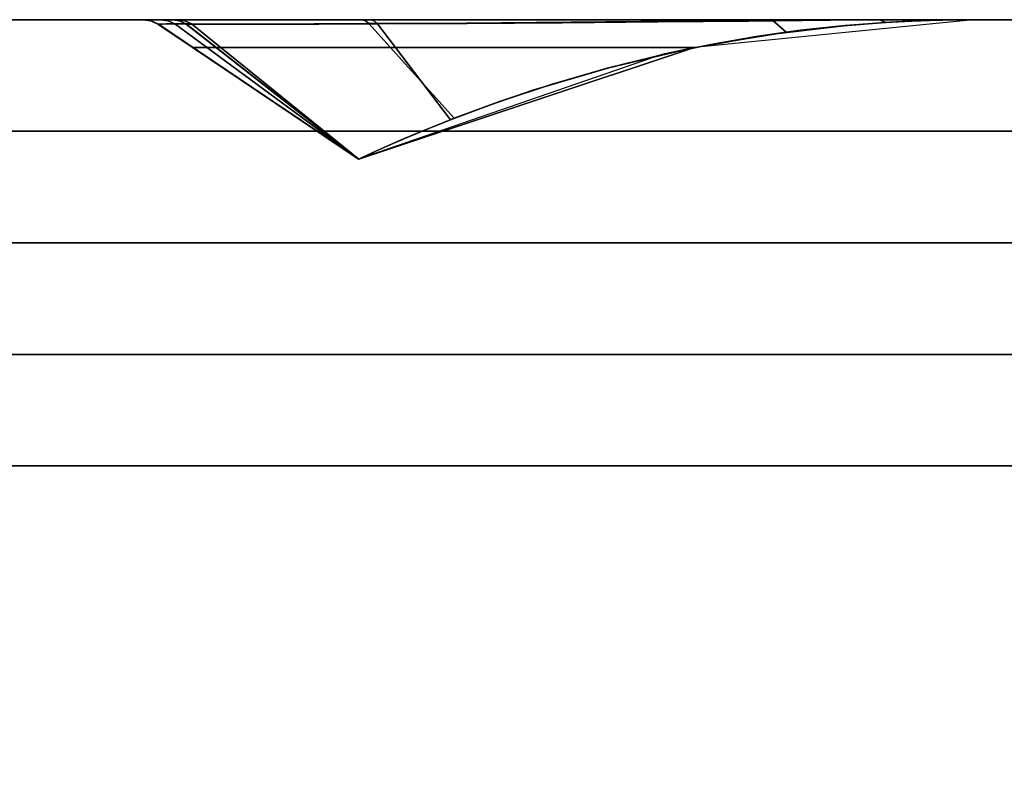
# Model space of a CAD drawing. Header units: centimetres. Extents: x -18 to 18, y -18 to 18.
# Tile 22 of 45: x -5.7 to -2.2, y 15.3 to 18. Entities that reach past the tile are written whole.
import ezdxf

# ---------------------------------------------------------------- set-up
doc = ezdxf.new("R2010")
doc.units = ezdxf.units.CM
doc.layers.get('0').update_dxf_attribs({"true_color": 0x5890e1})

msp = doc.modelspace()

# ---------------------------------------------------------------- linework, layer by layer
at = {"color": 183, "true_color": 0x8c58e1}
for points in [[(-17.6, 18, 0), (17.6, 18, 0), (17.6, 17.9923, 0), (17.6, 17.9695, 0), (17.6, 17.9325, 0), (17.6, 17.8828, 0), (17.6, 17.8222, 0), (17.6, 17.753, 0), (17.6, 17.678, 0), (17.6, 17.6, 0), (-17.6, 17.6, 0), (-17.6, 17.678, 0), (-17.6, 17.753, 0), (-17.6, 17.8222, 0), (-17.6, 17.8828, 0), (-17.6, 17.9325, 0), (-17.6, 17.9695, 0), (-17.6, 17.9923, 0)], [(17.6, 18, 0), (-17.6, 18, 0), (-17.6, 18, 0), (17.6, 18, 0)], [(17.6, 17.9923, 0), (17.6, 18, 0), (-17.6, 18, 0), (-17.6, 17.9923, 0), (-17.6, 17.9695, 0), (-17.6, 17.9325, 0), (-17.6, 17.8828, 0), (-17.6, 17.8222, 0), (-17.6, 17.753, 0), (-17.6, 17.678, 0), (-17.6, 17.6, 0), (17.6, 17.6, 0), (17.6, 17.678, 0), (17.6, 17.753, 0), (17.6, 17.8222, 0), (17.6, 17.8828, 0), (17.6, 17.9325, 0), (17.6, 17.9695, 0)], [(-5.2764, 18, 0), (-5.2764, 18, 0), (-2.3001, 18, 0), (-2.3001, 18, 0), (-2.3001, 18, 0), (-2.3001, 18, 0), (-2.322, 18, 0), (-2.3216, 18, 0), (-2.3378, 18, 0), (-2.4487, 18, 0), (-2.6274, 18, 0), (-3.006, 18, 0), (-3.3579, 18, 0), (-3.7402, 18, 0), (-4.1266, 18, 0), (-4.4904, 18, 0), (-4.7088, 18, 0), (-4.8987, 18, 0), (-5.0542, 18, 0), (-5.1705, 18, 0), (-5.2127, 18, 0), (-5.2755, 18, 0)], [(-5.2764, 18, 0), (-5.2764, 18, 0), (-2.3001, 18, 0), (-2.3001, 18, 0), (-2.3001, 18, 0), (-2.3001, 18, 0), (-2.322, 18, 0), (-2.3216, 18, 0), (-2.3378, 18, 0), (-2.4487, 18, 0), (-2.6274, 18, 0), (-3.006, 18, 0), (-3.3579, 18, 0), (-3.7402, 18, 0), (-4.1266, 18, 0), (-4.4904, 18, 0), (-4.7088, 18, 0), (-4.8987, 18, 0), (-5.0542, 18, 0), (-5.1705, 18, 0), (-5.2127, 18, 0), (-5.2755, 18, 0)], [(-5.2764, 18, 0), (-5.2764, 18, 0), (-2.3001, 18, 0), (-2.3001, 18, 0), (-2.3001, 18, 0), (-2.3001, 18, 0), (-2.322, 18, 0), (-2.3216, 18, 0), (-2.3378, 18, 0), (-2.4487, 18, 0), (-2.6274, 18, 0), (-3.006, 18, 0), (-3.3579, 18, 0), (-3.7402, 18, 0), (-4.1266, 18, 0), (-4.4904, 18, 0), (-4.7088, 18, 0), (-4.8987, 18, 0), (-5.0542, 18, 0), (-5.1705, 18, 0), (-5.2127, 18, 0), (-5.2755, 18, 0)], [(-5.2764, 18, 0), (-5.2764, 18, 0), (-2.3001, 18, 0), (-2.3001, 18, 0), (-2.3001, 18, 0), (-2.3001, 18, 0), (-2.322, 18, 0), (-2.3216, 18, 0), (-2.3378, 18, 0), (-2.4487, 18, 0), (-2.6274, 18, 0), (-3.006, 18, 0), (-3.3579, 18, 0), (-3.7402, 18, 0), (-4.1266, 18, 0), (-4.4904, 18, 0), (-4.7088, 18, 0), (-4.8987, 18, 0), (-5.0542, 18, 0), (-5.1705, 18, 0), (-5.2127, 18, 0), (-5.2755, 18, 0)], [(-5.2472, 17.9957, 0), (-5.2206, 17.983, 0), (-5.2206, 17.9829, 0), (-5.2477, 17.9958, 0), (-5.2762, 18, 0), (-5.2764, 18, 0), (-5.2764, 18, 0)], [(-5.2472, 17.9957, 0), (-5.2764, 18, 0), (-5.2755, 18, 0), (-5.2468, 17.9958, 0), (-5.2205, 17.9835, 0), (-5.2206, 17.983, 0)], [(-5.2472, 17.9957, 0), (-5.2206, 17.983, 0), (-5.2206, 17.9829, 0), (-5.2477, 17.9958, 0), (-5.2762, 18, 0), (-5.2764, 18, 0), (-5.2764, 18, 0)], [(-5.2764, 18, 0), (-5.2755, 18, 0), (-5.2468, 17.9958, 0), (-5.2205, 17.9835, 0), (-5.2206, 17.983, 0), (-5.2472, 17.9957, 0)], [(-5.2472, 17.9957, 0), (-5.2206, 17.983, 0), (-5.2206, 17.9829, 0), (-5.2477, 17.9958, 0), (-5.2762, 18, 0), (-5.2764, 18, 0), (-5.2764, 18, 0)], [(-5.2472, 17.9957, 0), (-5.2764, 18, 0), (-5.2755, 18, 0), (-5.2468, 17.9958, 0), (-5.2205, 17.9835, 0), (-5.2206, 17.983, 0)], [(-5.2472, 17.9957, 0), (-5.2206, 17.983, 0), (-5.2206, 17.9829, 0), (-5.2477, 17.9958, 0), (-5.2762, 18, 0), (-5.2764, 18, 0), (-5.2764, 18, 0)], [(-5.2764, 18, 0), (-5.2755, 18, 0), (-5.2468, 17.9958, 0), (-5.2205, 17.9835, 0), (-5.2206, 17.983, 0), (-5.2472, 17.9957, 0)], [(-2.424, 17.9985, 0), (-2.3001, 18, 0), (-5.2763, 18, 0), (-5.2477, 17.9958, 0), (-5.2206, 17.9829, 0), (-5.1972, 17.9672, 0), (-5.1672, 17.947, 0), (-5.1328, 17.9239, 0), (-5.0974, 17.9, 0), (-3.2994, 17.9, 0), (-3.2372, 17.9122, 0), (-3.1749, 17.9236, 0), (-3.0502, 17.944, 0), (-2.9252, 17.9612, 0), (-2.8001, 17.9753, 0), (-2.6749, 17.9862, 0), (-2.5495, 17.9939, 0)], [(-2.424, 17.9985, 0), (-2.3001, 18, 0), (-5.2763, 18, 0), (-5.2477, 17.9958, 0), (-5.2206, 17.9829, 0), (-5.1972, 17.9672, 0), (-5.1672, 17.947, 0), (-5.1328, 17.9239, 0), (-5.0974, 17.9, 0), (-3.2994, 17.9, 0), (-3.2372, 17.9122, 0), (-3.1749, 17.9236, 0), (-3.0502, 17.944, 0), (-2.9252, 17.9612, 0), (-2.8001, 17.9753, 0), (-2.6749, 17.9862, 0), (-2.5495, 17.9939, 0)], [(-2.424, 17.9985, 0), (-2.3001, 18, 0), (-5.2763, 18, 0), (-5.2477, 17.9958, 0), (-5.2206, 17.9829, 0), (-5.1972, 17.9672, 0), (-5.1672, 17.947, 0), (-5.1328, 17.9239, 0), (-5.0974, 17.9, 0), (-3.2994, 17.9, 0), (-3.2372, 17.9122, 0), (-3.1749, 17.9236, 0), (-3.0502, 17.944, 0), (-2.9252, 17.9612, 0), (-2.8001, 17.9753, 0), (-2.6749, 17.9862, 0), (-2.5495, 17.9939, 0)], [(-2.424, 17.9985, 0), (-2.3001, 18, 0), (-5.2763, 18, 0), (-5.2477, 17.9958, 0), (-5.2206, 17.9829, 0), (-5.1972, 17.9672, 0), (-5.1672, 17.947, 0), (-5.1328, 17.9239, 0), (-5.0974, 17.9, 0), (-3.2994, 17.9, 0), (-3.2372, 17.9122, 0), (-3.1749, 17.9236, 0), (-3.0502, 17.944, 0), (-2.9252, 17.9612, 0), (-2.8001, 17.9753, 0), (-2.6749, 17.9862, 0), (-2.5495, 17.9939, 0)], [(-5.2761, 18, 0), (-5.2761, 18, 0), (-2.2998, 18, 0), (-2.2998, 18, 0), (-2.2998, 18, 0), (-2.2998, 18, 0), (-2.3217, 18, 0), (-2.3214, 18, 0), (-2.331, 18, 0), (-2.4418, 18, 0), (-2.6271, 18, 0), (-3.0057, 18, 0), (-3.3576, 18, 0), (-3.7399, 18, 0), (-4.1263, 18, 0), (-4.4902, 18, 0), (-4.7085, 18, 0), (-4.8984, 18, 0), (-5.0539, 18, 0), (-5.1702, 18, 0), (-5.2124, 18, 0), (-5.2752, 18, 0)], [(-5.2469, 17.9957, 0), (-5.2203, 17.983, 0), (-5.2203, 17.9829, 0), (-5.2474, 17.9958, 0), (-5.2759, 18, 0), (-5.2761, 18, 0), (-5.2761, 18, 0)], [(-5.2761, 18, 0), (-5.2752, 18, 0), (-5.2465, 17.9958, 0), (-5.2202, 17.9835, 0), (-5.2203, 17.983, 0), (-5.2469, 17.9957, 0)], [(-2.4237, 17.9985, 0), (-2.2998, 18, 0), (-5.276, 18, 0), (-5.2474, 17.9958, 0), (-5.2203, 17.9829, 0), (-5.197, 17.9672, 0), (-5.1669, 17.947, 0), (-5.1325, 17.9239, 0), (-5.0971, 17.9, 0), (-3.2992, 17.9, 0), (-3.2369, 17.9122, 0), (-3.1747, 17.9236, 0), (-3.0499, 17.944, 0), (-2.9249, 17.9612, 0), (-2.7999, 17.9753, 0), (-2.6746, 17.9862, 0), (-2.5492, 17.9939, 0)], [(-2.3002, 18, 0), (-2.3002, 18, 0), (-2.3004, 18, 0), (-2.3167, 18, 0), (-2.3157, 18, 0), (-2.4033, 18, 0), (-2.5687, 18, 0), (-2.802, 18, 0), (-3.0911, 18, 0), (-3.4209, 18, 0), (-3.7724, 18, 0), (-4.1253, 18, 0), (-4.4591, 18, 0), (-4.87, 18, 0), (-5.0292, 18, 0), (-5.1514, 18, 0), (-5.1514, 18, 0), (-5.2447, 18, 0), (-5.2759, 18, 0), (-5.2758, 18, 0), (-2.2993, 18, 0), (-2.2993, 18, 0)], [(-5.2467, 17.9956, 0), (-5.2201, 17.9829, 0), (-5.22, 17.983, 0), (-5.2467, 17.9956, 0), (-5.2758, 18, 0), (-5.2759, 18, 0)], [(-5.1258, 17.9961, 0), (-5.1022, 17.9846, 0), (-5.193, 17.985, 0), (-5.2201, 17.9829, 0), (-5.2467, 17.9956, 0), (-5.2759, 18, 0), (-5.2447, 18, 0), (-5.1514, 18, 0)], [(-2.4249, 17.9985, 0), (-2.2993, 18, 0), (-5.2758, 18, 0), (-5.2467, 17.9956, 0), (-5.22, 17.983, 0), (-5.1924, 17.9644, 0), (-5.1618, 17.9438, 0), (-5.1296, 17.9221, 0), (-5.0968, 17.9, 0), (-3.2985, 17.9, 0), (-3.2364, 17.9122, 0), (-3.1742, 17.9236, 0), (-3.0496, 17.9439, 0), (-2.9249, 17.9611, 0), (-2.8002, 17.9752, 0), (-2.6753, 17.9861, 0), (-2.5502, 17.9938, 0)], [(-5.2468, 17.9958, 0), (-5.2755, 18, 0), (-5.2127, 18, 0), (-5.1862, 17.9961, 0), (-5.1617, 17.9847, 0), (-5.2205, 17.9835, 0)], [(-5.2468, 17.9958, 0), (-5.2755, 18, 0), (-5.2127, 18, 0), (-5.1862, 17.9961, 0), (-5.1617, 17.9847, 0), (-5.2205, 17.9835, 0)], [(-5.2468, 17.9958, 0), (-5.2755, 18, 0), (-5.2127, 18, 0), (-5.1862, 17.9961, 0), (-5.1617, 17.9847, 0), (-5.2205, 17.9835, 0)], [(-5.2468, 17.9958, 0), (-5.2755, 18, 0), (-5.2127, 18, 0), (-5.1862, 17.9961, 0), (-5.1617, 17.9847, 0), (-5.2205, 17.9835, 0)], [(-5.1859, 17.9961, 0), (-5.1615, 17.9847, 0), (-5.2202, 17.9835, 0), (-5.2465, 17.9958, 0), (-5.2752, 18, 0), (-5.2124, 18, 0)], [(-5.2206, 17.983, 0), (-5.2205, 17.9835, 0), (-4.5033, 17.4999, 0), (-4.5033, 17.4999, 0)], [(-5.2206, 17.983, 0), (-5.2205, 17.9835, 0), (-4.5033, 17.4999, 0), (-4.5033, 17.4999, 0)], [(-5.2206, 17.983, 0), (-5.2205, 17.9835, 0), (-4.5033, 17.4999, 0), (-4.5033, 17.4999, 0)], [(-5.2206, 17.983, 0), (-5.2205, 17.9835, 0), (-4.5033, 17.4999, 0), (-4.5033, 17.4999, 0)], [(-4.5033, 17.4999, 0), (-4.5033, 17.4999, 0), (-5.0974, 17.9, 0), (-5.1672, 17.947, 0), (-5.1972, 17.9672, 0), (-5.2206, 17.9829, 0), (-5.2206, 17.983, 0)], [(-4.5033, 17.4999, 0), (-4.5033, 17.4999, 0), (-5.0974, 17.9, 0), (-5.1672, 17.947, 0), (-5.1972, 17.9672, 0), (-5.2206, 17.9829, 0), (-5.2206, 17.983, 0)], [(-4.5033, 17.4999, 0), (-4.5033, 17.4999, 0), (-5.0974, 17.9, 0), (-5.1672, 17.947, 0), (-5.1972, 17.9672, 0), (-5.2206, 17.9829, 0), (-5.2206, 17.983, 0)], [(-4.5033, 17.4999, 0), (-4.5033, 17.4999, 0), (-5.0974, 17.9, 0), (-5.1672, 17.947, 0), (-5.1972, 17.9672, 0), (-5.2206, 17.9829, 0), (-5.2206, 17.983, 0)], [(-5.2205, 17.9835, 0), (-5.1617, 17.9847, 0), (-4.5033, 17.4999, 0), (-4.5033, 17.4999, 0)], [(-5.2205, 17.9835, 0), (-5.1617, 17.9847, 0), (-4.5033, 17.4999, 0), (-4.5033, 17.4999, 0)], [(-5.2205, 17.9835, 0), (-5.1617, 17.9847, 0), (-4.5033, 17.4999, 0), (-4.5033, 17.4999, 0)], [(-5.2205, 17.9835, 0), (-5.1617, 17.9847, 0), (-4.5033, 17.4999, 0), (-4.5033, 17.4999, 0)], [(-5.2203, 17.983, 0), (-5.2202, 17.9835, 0), (-4.503, 17.4999, 0), (-4.503, 17.4999, 0)], [(-4.503, 17.4999, 0), (-4.503, 17.4999, 0), (-5.0971, 17.9, 0), (-5.1669, 17.947, 0), (-5.197, 17.9672, 0), (-5.2203, 17.9829, 0), (-5.2203, 17.983, 0)], [(-5.2202, 17.9835, 0), (-5.1615, 17.9847, 0), (-4.503, 17.4999, 0), (-4.503, 17.4999, 0)], [(-5.1022, 17.9846, 0), (-4.5025, 17.4998, 0), (-4.5025, 17.4998, 0), (-4.5025, 17.4998, 0), (-5.2201, 17.9829, 0), (-5.193, 17.985, 0)], [(-4.5025, 17.4998, 0), (-4.5025, 17.4999, 0), (-5.0968, 17.9, 0), (-5.1618, 17.9438, 0), (-5.1924, 17.9644, 0), (-5.22, 17.983, 0), (-5.2201, 17.9829, 0)], [(-5.2127, 18, 0), (-5.1705, 18, 0), (-5.1444, 17.996, 0), (-5.1205, 17.9844, 0), (-5.1617, 17.9847, 0), (-5.1862, 17.9961, 0)], [(-5.2127, 18, 0), (-5.1705, 18, 0), (-5.1444, 17.996, 0), (-5.1205, 17.9844, 0), (-5.1617, 17.9847, 0), (-5.1862, 17.9961, 0)], [(-5.2127, 18, 0), (-5.1705, 18, 0), (-5.1444, 17.996, 0), (-5.1205, 17.9844, 0), (-5.1617, 17.9847, 0), (-5.1862, 17.9961, 0)], [(-5.2127, 18, 0), (-5.1705, 18, 0), (-5.1444, 17.996, 0), (-5.1205, 17.9844, 0), (-5.1617, 17.9847, 0), (-5.1862, 17.9961, 0)], [(-5.2124, 18, 0), (-5.1702, 18, 0), (-5.1441, 17.996, 0), (-5.1202, 17.9844, 0), (-5.1615, 17.9847, 0), (-5.1859, 17.9961, 0)], [(-4.4778, 17.9964, 0), (-4.4661, 17.9858, 0), (-4.8582, 17.9841, 0), (-5.0079, 17.984, 0), (-5.1205, 17.9844, 0), (-5.1444, 17.996, 0), (-5.1705, 18, 0), (-5.0542, 18, 0), (-4.8987, 18, 0), (-4.7088, 18, 0), (-4.4904, 18, 0)], [(-5.0079, 17.984, 0), (-5.1205, 17.9844, 0), (-5.1444, 17.996, 0), (-5.1705, 18, 0), (-5.0542, 18, 0), (-4.8987, 18, 0), (-4.7088, 18, 0), (-4.4904, 18, 0), (-4.4778, 17.9964, 0), (-4.4661, 17.9858, 0), (-4.8582, 17.9841, 0)], [(-4.7088, 18, 0), (-4.4904, 18, 0), (-4.4778, 17.9964, 0), (-4.4661, 17.9858, 0), (-4.8582, 17.9841, 0), (-5.0079, 17.984, 0), (-5.1205, 17.9844, 0), (-5.1444, 17.996, 0), (-5.1705, 18, 0), (-5.0542, 18, 0), (-4.8987, 18, 0)], [(-5.0079, 17.984, 0), (-5.1205, 17.9844, 0), (-5.1444, 17.996, 0), (-5.1705, 18, 0), (-5.0542, 18, 0), (-4.8987, 18, 0), (-4.7088, 18, 0), (-4.4904, 18, 0), (-4.4778, 17.9964, 0), (-4.4661, 17.9858, 0), (-4.8582, 17.9841, 0)], [(-4.7085, 18, 0), (-4.4902, 18, 0), (-4.4775, 17.9964, 0), (-4.4658, 17.9858, 0), (-4.8579, 17.9841, 0), (-5.0076, 17.984, 0), (-5.1202, 17.9844, 0), (-5.1441, 17.996, 0), (-5.1702, 18, 0), (-5.0539, 18, 0), (-4.8984, 18, 0)], [(-4.5025, 17.5003, 0), (-4.5033, 17.4999, 0), (-4.5033, 17.4999, 0), (-5.1617, 17.9847, 0), (-5.1205, 17.9844, 0)], [(-4.5025, 17.5003, 0), (-4.5033, 17.4999, 0), (-4.5033, 17.4999, 0), (-5.1617, 17.9847, 0), (-5.1205, 17.9844, 0)], [(-4.5025, 17.5003, 0), (-4.5033, 17.4999, 0), (-4.5033, 17.4999, 0), (-5.1617, 17.9847, 0), (-5.1205, 17.9844, 0)], [(-4.5025, 17.5003, 0), (-4.5033, 17.4999, 0), (-4.5033, 17.4999, 0), (-5.1617, 17.9847, 0), (-5.1205, 17.9844, 0)], [(-4.5022, 17.5003, 0), (-4.503, 17.4999, 0), (-4.503, 17.4999, 0), (-5.1615, 17.9847, 0), (-5.1202, 17.9844, 0)], [(-4.4466, 17.9961, 0), (-4.4351, 17.9847, 0), (-4.8299, 17.9836, 0), (-5.1022, 17.9846, 0), (-5.1258, 17.9961, 0), (-5.1514, 18, 0), (-5.0292, 18, 0), (-4.87, 18, 0), (-4.4591, 18, 0)], [(-4.1601, 17.6464, 0), (-4.2004, 17.6306, 0), (-4.2732, 17.6012, 0), (-4.3423, 17.5723, 0), (-4.4039, 17.5455, 0), (-4.4545, 17.5227, 0), (-4.4897, 17.5064, 0), (-4.5025, 17.5003, 0), (-5.1205, 17.9844, 0), (-5.0079, 17.984, 0), (-4.8582, 17.9841, 0), (-4.6758, 17.9847, 0), (-4.4661, 17.9858, 0)], [(-4.1601, 17.6464, 0), (-4.2004, 17.6306, 0), (-4.2732, 17.6012, 0), (-4.3423, 17.5723, 0), (-4.4039, 17.5455, 0), (-4.4545, 17.5227, 0), (-4.4897, 17.5064, 0), (-4.5025, 17.5003, 0), (-5.1205, 17.9844, 0), (-5.0079, 17.984, 0), (-4.8582, 17.9841, 0), (-4.6758, 17.9847, 0), (-4.4661, 17.9858, 0)], [(-4.1601, 17.6464, 0), (-4.2004, 17.6306, 0), (-4.2732, 17.6012, 0), (-4.3423, 17.5723, 0), (-4.4039, 17.5455, 0), (-4.4545, 17.5227, 0), (-4.4897, 17.5064, 0), (-4.5025, 17.5003, 0), (-5.1205, 17.9844, 0), (-5.0079, 17.984, 0), (-4.8582, 17.9841, 0), (-4.6758, 17.9847, 0), (-4.4661, 17.9858, 0)], [(-4.1601, 17.6464, 0), (-4.2004, 17.6306, 0), (-4.2732, 17.6012, 0), (-4.3423, 17.5723, 0), (-4.4039, 17.5455, 0), (-4.4545, 17.5227, 0), (-4.4897, 17.5064, 0), (-4.5025, 17.5003, 0), (-5.1205, 17.9844, 0), (-5.0079, 17.984, 0), (-4.8582, 17.9841, 0), (-4.6758, 17.9847, 0), (-4.4661, 17.9858, 0)], [(-4.1598, 17.6464, 0), (-4.2001, 17.6306, 0), (-4.2729, 17.6012, 0), (-4.342, 17.5723, 0), (-4.4037, 17.5455, 0), (-4.4543, 17.5227, 0), (-4.4894, 17.5064, 0), (-4.5022, 17.5003, 0), (-5.1202, 17.9844, 0), (-5.0076, 17.984, 0), (-4.8579, 17.9841, 0), (-4.6755, 17.9847, 0), (-4.4658, 17.9858, 0)], [(-4.2506, 17.61, 0), (-4.3087, 17.586, 0), (-4.3208, 17.581, 0), (-4.3855, 17.5532, 0), (-4.441, 17.5284, 0), (-4.4834, 17.5089, 0), (-4.5025, 17.4998, 0), (-5.1022, 17.9846, 0), (-4.9835, 17.9838, 0), (-4.8299, 17.9836, 0), (-4.6453, 17.9839, 0), (-4.4351, 17.9847, 0), (-4.1732, 17.6409, 0)], [(-2.3004, 18, 0), (-2.3001, 18, 0), (-2.3001, 18, 0), (-2.3001, 18, 0), (-3.2994, 17.9, 0), (-3.4157, 17.875, 0), (-4.5033, 17.4999, 0), (-4.5033, 17.4999, 0), (-4.5033, 17.4999, 0), (-4.5033, 17.4999, 0), (-4.5033, 17.4999, 0), (-4.5024, 17.5003, 0), (-4.4897, 17.5064, 0), (-4.4545, 17.5227, 0), (-4.4039, 17.5455, 0), (-4.3423, 17.5723, 0), (-4.2732, 17.6012, 0), (-4.2004, 17.6306, 0), (-4.1601, 17.6464, 0), (-3.9973, 17.7067, 0), (-3.8128, 17.768, 0), (-3.612, 17.8263, 0), (-3.4017, 17.8781, 0), (-3.2401, 17.9116, 0), (-2.9704, 17.9553, 0), (-2.9182, 17.962, 0), (-2.7591, 17.9791, 0), (-2.6129, 17.9904, 0), (-2.5341, 17.9947, 0), (-2.4649, 17.9974, 0), (-2.4029, 17.999, 0), (-2.3516, 17.9997, 0), (-2.3157, 18, 0), (-2.3033, 18, 0)], [(-2.3004, 18, 0), (-2.3001, 18, 0), (-2.3001, 18, 0), (-2.3001, 18, 0), (-3.2994, 17.9, 0), (-3.4157, 17.875, 0), (-4.5033, 17.4999, 0), (-4.5033, 17.4999, 0), (-4.5033, 17.4999, 0), (-4.5033, 17.4999, 0), (-4.5033, 17.4999, 0), (-4.5024, 17.5003, 0), (-4.4897, 17.5064, 0), (-4.4545, 17.5227, 0), (-4.4039, 17.5455, 0), (-4.3423, 17.5723, 0), (-4.2732, 17.6012, 0), (-4.2004, 17.6306, 0), (-4.1601, 17.6464, 0), (-3.9973, 17.7067, 0), (-3.8128, 17.768, 0), (-3.612, 17.8263, 0), (-3.4017, 17.8781, 0), (-3.2401, 17.9116, 0), (-3.0779, 17.9397, 0), (-2.9704, 17.9553, 0), (-2.9183, 17.962, 0), (-2.7591, 17.9791, 0), (-2.6129, 17.9904, 0), (-2.5341, 17.9947, 0), (-2.4649, 17.9974, 0), (-2.4029, 17.999, 0), (-2.3516, 17.9997, 0), (-2.3157, 18, 0), (-2.3033, 18, 0)], [(-2.3004, 18, 0), (-2.3001, 18, 0), (-2.3001, 18, 0), (-2.3001, 18, 0), (-3.2994, 17.9, 0), (-3.4157, 17.875, 0), (-4.5033, 17.4999, 0), (-4.5033, 17.4999, 0), (-4.5033, 17.4999, 0), (-4.5033, 17.4999, 0), (-4.5033, 17.4999, 0), (-4.5024, 17.5003, 0), (-4.4897, 17.5064, 0), (-4.4545, 17.5227, 0), (-4.4039, 17.5455, 0), (-4.3423, 17.5723, 0), (-4.2732, 17.6012, 0), (-4.2004, 17.6306, 0), (-4.1601, 17.6464, 0), (-3.9973, 17.7067, 0), (-3.8128, 17.768, 0), (-3.612, 17.8263, 0), (-3.4017, 17.8781, 0), (-3.2401, 17.9116, 0), (-3.0779, 17.9397, 0), (-2.9704, 17.9553, 0), (-2.9183, 17.962, 0), (-2.7591, 17.9791, 0), (-2.6129, 17.9904, 0), (-2.5341, 17.9947, 0), (-2.4649, 17.9974, 0), (-2.4029, 17.999, 0), (-2.3516, 17.9997, 0), (-2.3157, 18, 0), (-2.3033, 18, 0)], [(-2.3004, 18, 0), (-2.3001, 18, 0), (-2.3001, 18, 0), (-2.3001, 18, 0), (-3.2994, 17.9, 0), (-3.4157, 17.875, 0), (-4.5033, 17.4999, 0), (-4.5033, 17.4999, 0), (-4.5033, 17.4999, 0), (-4.5033, 17.4999, 0), (-4.5033, 17.4999, 0), (-4.5024, 17.5003, 0), (-4.4897, 17.5064, 0), (-4.4545, 17.5227, 0), (-4.4039, 17.5455, 0), (-4.3423, 17.5723, 0), (-4.2732, 17.6012, 0), (-4.2004, 17.6306, 0), (-4.1601, 17.6464, 0), (-3.9973, 17.7067, 0), (-3.8128, 17.768, 0), (-3.612, 17.8263, 0), (-3.4017, 17.8781, 0), (-3.2401, 17.9116, 0), (-3.0779, 17.9397, 0), (-2.9704, 17.9553, 0), (-2.9183, 17.962, 0), (-2.7591, 17.9791, 0), (-2.6129, 17.9904, 0), (-2.5341, 17.9947, 0), (-2.4649, 17.9974, 0), (-2.4029, 17.999, 0), (-2.3516, 17.9997, 0), (-2.3157, 18, 0), (-2.3033, 18, 0)], [(-2.3002, 18, 0), (-2.2998, 18, 0), (-2.2998, 18, 0), (-2.2998, 18, 0), (-3.2992, 17.9, 0), (-3.4154, 17.875, 0), (-4.503, 17.4999, 0), (-4.503, 17.4999, 0), (-4.503, 17.4999, 0), (-4.503, 17.4999, 0), (-4.503, 17.4999, 0), (-4.5021, 17.5003, 0), (-4.4894, 17.5064, 0), (-4.4543, 17.5227, 0), (-4.4037, 17.5455, 0), (-4.342, 17.5723, 0), (-4.2729, 17.6012, 0), (-4.2001, 17.6306, 0), (-4.1598, 17.6464, 0), (-3.997, 17.7067, 0), (-3.8125, 17.768, 0), (-3.6117, 17.8263, 0), (-3.4014, 17.8781, 0), (-3.2398, 17.9116, 0), (-2.9701, 17.9553, 0), (-2.918, 17.962, 0), (-2.7589, 17.9791, 0), (-2.6126, 17.9904, 0), (-2.5338, 17.9947, 0), (-2.4646, 17.9974, 0), (-2.4026, 17.999, 0), (-2.3513, 17.9997, 0), (-2.3155, 18, 0), (-2.303, 18, 0)], [(-2.3145, 18, 0), (-2.3002, 18, 0), (-2.2993, 17.9999, 0), (-2.2993, 18, 0), (-3.2985, 17.9, 0), (-4.5025, 17.4999, 0), (-4.5025, 17.4998, 0), (-4.5025, 17.4998, 0), (-4.4834, 17.5089, 0), (-4.441, 17.5284, 0), (-4.3855, 17.5532, 0), (-4.3208, 17.581, 0), (-4.2506, 17.61, 0), (-4.1732, 17.6409, 0), (-4.0333, 17.6936, 0), (-3.878, 17.7469, 0), (-3.6059, 17.8277, 0), (-3.3153, 17.8965, 0), (-3.027, 17.9472, 0), (-2.7649, 17.9785, 0), (-2.6164, 17.99, 0), (-2.4734, 17.997, 0), (-2.4084, 17.9988, 0), (-2.3538, 17.9996, 0)], [(-4.4778, 17.9964, 0), (-4.4904, 18, 0), (-4.1266, 18, 0), (-3.7402, 18, 0), (-3.3579, 18, 0), (-3.006, 18, 0), (-3.0183, 17.9973, 0), (-3.3675, 17.9945, 0), (-3.7415, 17.9912, 0), (-4.1158, 17.9881, 0), (-4.4661, 17.9858, 0)], [(-4.4778, 17.9964, 0), (-4.4904, 18, 0), (-4.1266, 18, 0), (-3.7402, 18, 0), (-3.3579, 18, 0), (-3.006, 18, 0), (-3.0183, 17.9973, 0), (-3.3675, 17.9945, 0), (-3.7415, 17.9912, 0), (-4.1158, 17.9881, 0), (-4.4661, 17.9858, 0)], [(-4.4778, 17.9964, 0), (-4.4904, 18, 0), (-4.1266, 18, 0), (-3.7402, 18, 0), (-3.3579, 18, 0), (-3.006, 18, 0), (-3.0183, 17.9973, 0), (-3.3675, 17.9945, 0), (-3.7415, 17.9912, 0), (-4.1158, 17.9881, 0), (-4.4661, 17.9858, 0)], [(-4.4778, 17.9964, 0), (-4.4904, 18, 0), (-4.1266, 18, 0), (-3.7402, 18, 0), (-3.3579, 18, 0), (-3.006, 18, 0), (-3.0183, 17.9973, 0), (-3.3675, 17.9945, 0), (-3.7415, 17.9912, 0), (-4.1158, 17.9881, 0), (-4.4661, 17.9858, 0)], [(-4.4775, 17.9964, 0), (-4.4902, 18, 0), (-4.1263, 18, 0), (-3.7399, 18, 0), (-3.3576, 18, 0), (-3.0057, 18, 0), (-3.018, 17.9973, 0), (-3.3672, 17.9945, 0), (-3.7412, 17.9912, 0), (-4.1155, 17.9881, 0), (-4.4658, 17.9858, 0)], [(-3.2401, 17.9116, 0), (-3.2401, 17.9115, 0), (-3.4017, 17.8782, 0), (-3.4017, 17.8781, 0), (-3.612, 17.8263, 0), (-3.8128, 17.768, 0), (-3.9973, 17.7067, 0), (-4.1601, 17.6464, 0), (-4.4661, 17.9858, 0), (-4.1158, 17.9881, 0), (-3.7415, 17.9912, 0), (-3.3675, 17.9945, 0), (-3.0183, 17.9973, 0), (-2.9704, 17.9553, 0)], [(-3.2401, 17.9116, 0), (-3.2401, 17.9115, 0), (-3.4017, 17.8782, 0), (-3.4017, 17.8781, 0), (-3.612, 17.8263, 0), (-3.8128, 17.768, 0), (-3.9973, 17.7067, 0), (-4.1601, 17.6464, 0), (-4.4661, 17.9858, 0), (-4.1158, 17.9881, 0), (-3.7415, 17.9912, 0), (-3.3675, 17.9945, 0), (-3.0183, 17.9973, 0), (-2.9704, 17.9553, 0), (-3.0779, 17.9397, 0)], [(-3.2401, 17.9116, 0), (-3.2401, 17.9115, 0), (-3.4017, 17.8782, 0), (-3.4017, 17.8781, 0), (-3.612, 17.8263, 0), (-3.8128, 17.768, 0), (-3.9973, 17.7067, 0), (-4.1601, 17.6464, 0), (-4.4661, 17.9858, 0), (-4.1158, 17.9881, 0), (-3.7415, 17.9912, 0), (-3.3675, 17.9945, 0), (-3.0183, 17.9973, 0), (-2.9704, 17.9553, 0), (-3.0779, 17.9397, 0)], [(-3.2401, 17.9116, 0), (-3.2401, 17.9115, 0), (-3.4017, 17.8782, 0), (-3.4017, 17.8781, 0), (-3.612, 17.8263, 0), (-3.8128, 17.768, 0), (-3.9973, 17.7067, 0), (-4.1601, 17.6464, 0), (-4.4661, 17.9858, 0), (-4.1158, 17.9881, 0), (-3.7415, 17.9912, 0), (-3.3675, 17.9945, 0), (-3.0183, 17.9973, 0), (-2.9704, 17.9553, 0), (-3.0779, 17.9397, 0)], [(-3.2398, 17.9116, 0), (-3.2398, 17.9115, 0), (-3.4014, 17.8782, 0), (-3.4014, 17.8781, 0), (-3.6117, 17.8263, 0), (-3.8125, 17.768, 0), (-3.997, 17.7067, 0), (-4.1598, 17.6464, 0), (-4.4658, 17.9858, 0), (-4.1155, 17.9881, 0), (-3.7412, 17.9912, 0), (-3.3672, 17.9945, 0), (-3.018, 17.9973, 0), (-2.9701, 17.9553, 0)], [(-4.4466, 17.9961, 0), (-4.4591, 18, 0), (-4.1253, 18, 0), (-3.7724, 18, 0), (-3.4209, 18, 0), (-3.0911, 18, 0), (-2.802, 18, 0), (-2.5687, 18, 0), (-2.4033, 18, 0), (-2.3157, 18, 0), (-2.3167, 18, 0), (-2.408, 17.9999, 0), (-2.5784, 17.9993, 0), (-2.8159, 17.9978, 0), (-3.1053, 17.9953, 0), (-3.4304, 17.9923, 0), (-3.7729, 17.9892, 0), (-4.1139, 17.9866, 0), (-4.4351, 17.9847, 0)], [(-2.3004, 18, 0), (-2.3002, 18, 0), (-2.3145, 18, 0), (-2.3538, 17.9996, 0), (-2.4084, 17.9988, 0), (-2.4734, 17.997, 0), (-2.4848, 17.9966, 0), (-2.6164, 17.99, 0), (-2.7649, 17.9784, 0), (-3.027, 17.9472, 0), (-3.3153, 17.8965, 0), (-3.6059, 17.8277, 0), (-3.878, 17.7469, 0), (-4.0333, 17.6935, 0), (-4.1732, 17.6409, 0), (-4.4351, 17.9847, 0), (-4.1139, 17.9866, 0), (-3.7729, 17.9892, 0), (-3.4304, 17.9923, 0), (-3.1053, 17.9953, 0), (-2.8159, 17.9978, 0), (-2.5784, 17.9993, 0), (-2.408, 17.9999, 0), (-2.3167, 18, 0)], [(-3.006, 18, 0), (-2.6274, 18, 0), (-2.6358, 17.9994, 0), (-3.0183, 17.9973, 0)], [(-3.006, 18, 0), (-2.6274, 18, 0), (-2.6358, 17.9994, 0), (-3.0183, 17.9973, 0)], [(-3.006, 18, 0), (-2.6274, 18, 0), (-2.6358, 17.9994, 0), (-3.0183, 17.9973, 0)], [(-3.006, 18, 0), (-2.6274, 18, 0), (-2.6358, 17.9994, 0), (-3.0183, 17.9973, 0)], [(-2.6358, 17.9994, 0), (-2.6129, 17.9904, 0), (-2.7591, 17.9791, 0), (-2.9183, 17.962, 0), (-2.9182, 17.962, 0), (-2.9704, 17.9553, 0), (-3.0183, 17.9973, 0), (-2.8132, 17.9986, 0)], [(-2.6358, 17.9994, 0), (-2.6129, 17.9904, 0), (-2.7591, 17.9791, 0), (-2.9183, 17.962, 0), (-2.9703, 17.9553, 0), (-3.0183, 17.9973, 0), (-2.8132, 17.9986, 0)], [(-2.6358, 17.9994, 0), (-2.6129, 17.9904, 0), (-2.7591, 17.9791, 0), (-2.9183, 17.962, 0), (-2.9703, 17.9553, 0), (-3.0183, 17.9973, 0), (-2.8132, 17.9986, 0)], [(-2.6358, 17.9994, 0), (-2.6129, 17.9904, 0), (-2.7591, 17.9791, 0), (-2.9183, 17.962, 0), (-2.9703, 17.9553, 0), (-3.0183, 17.9973, 0), (-2.8132, 17.9986, 0)], [(-3.0057, 18, 0), (-2.6271, 18, 0), (-2.6355, 17.9994, 0), (-3.018, 17.9973, 0)], [(-2.6355, 17.9994, 0), (-2.6126, 17.9904, 0), (-2.7589, 17.9791, 0), (-2.918, 17.962, 0), (-2.9179, 17.962, 0), (-2.9701, 17.9553, 0), (-3.018, 17.9973, 0), (-2.8129, 17.9986, 0)], [(-2.322, 18, 0), (-2.322, 18, 0), (-2.322, 18, 0), (-2.3221, 18, 0), (-2.367, 18, 0), (-2.4352, 17.9999, 0), (-2.6358, 17.9994, 0), (-2.6274, 18, 0), (-2.4487, 18, 0), (-2.3378, 18, 0)], [(-2.322, 18, 0), (-2.322, 18, 0), (-2.322, 18, 0), (-2.3221, 18, 0), (-2.367, 18, 0), (-2.4352, 17.9999, 0), (-2.6358, 17.9994, 0), (-2.6274, 18, 0), (-2.4487, 18, 0), (-2.3378, 18, 0)], [(-2.322, 18, 0), (-2.322, 18, 0), (-2.322, 18, 0), (-2.3221, 18, 0), (-2.367, 18, 0), (-2.4352, 17.9999, 0), (-2.6358, 17.9994, 0), (-2.6274, 18, 0), (-2.4487, 18, 0), (-2.3378, 18, 0)], [(-2.322, 18, 0), (-2.322, 18, 0), (-2.322, 18, 0), (-2.3221, 18, 0), (-2.367, 18, 0), (-2.4352, 17.9999, 0), (-2.6358, 17.9994, 0), (-2.6274, 18, 0), (-2.4487, 18, 0), (-2.3378, 18, 0)], [(-2.5341, 17.9947, 0), (-2.6129, 17.9904, 0), (-2.6358, 17.9994, 0), (-2.5251, 17.9998, 0), (-2.4349, 17.9999, 0), (-2.3668, 18, 0), (-2.322, 18, 0), (-2.3001, 18, 0), (-2.3001, 18, 0), (-2.3004, 18, 0), (-2.3033, 18, 0), (-2.3157, 18, 0), (-2.3516, 17.9997, 0), (-2.4029, 17.999, 0), (-2.4649, 17.9974, 0)], [(-2.5341, 17.9947, 0), (-2.6129, 17.9904, 0), (-2.6358, 17.9994, 0), (-2.5251, 17.9998, 0), (-2.4349, 17.9999, 0), (-2.3668, 18, 0), (-2.322, 18, 0), (-2.3001, 18, 0), (-2.3001, 18, 0), (-2.3004, 18, 0), (-2.3033, 18, 0), (-2.3157, 18, 0), (-2.3516, 17.9997, 0), (-2.4029, 17.999, 0), (-2.4649, 17.9974, 0)], [(-2.5341, 17.9947, 0), (-2.6129, 17.9904, 0), (-2.6358, 17.9994, 0), (-2.5251, 17.9998, 0), (-2.4349, 17.9999, 0), (-2.3668, 18, 0), (-2.322, 18, 0), (-2.3001, 18, 0), (-2.3001, 18, 0), (-2.3004, 18, 0), (-2.3033, 18, 0), (-2.3157, 18, 0), (-2.3516, 17.9997, 0), (-2.4029, 17.999, 0), (-2.4649, 17.9974, 0)], [(-2.5341, 17.9947, 0), (-2.6129, 17.9904, 0), (-2.6358, 17.9994, 0), (-2.5251, 17.9998, 0), (-2.4349, 17.9999, 0), (-2.3668, 18, 0), (-2.322, 18, 0), (-2.3001, 18, 0), (-2.3001, 18, 0), (-2.3004, 18, 0), (-2.3033, 18, 0), (-2.3157, 18, 0), (-2.3516, 17.9997, 0), (-2.4029, 17.999, 0), (-2.4649, 17.9974, 0)], [(-2.3217, 18, 0), (-2.3217, 18, 0), (-2.3217, 18, 0), (-2.3218, 18, 0), (-2.3667, 18, 0), (-2.4349, 17.9999, 0), (-2.6355, 17.9994, 0), (-2.6271, 18, 0), (-2.4418, 18, 0), (-2.331, 18, 0)], [(-2.5338, 17.9947, 0), (-2.6126, 17.9904, 0), (-2.6355, 17.9994, 0), (-2.5248, 17.9998, 0), (-2.4346, 17.9999, 0), (-2.3665, 18, 0), (-2.3217, 18, 0), (-2.2998, 18, 0), (-2.2998, 18, 0), (-2.3002, 18, 0), (-2.303, 18, 0), (-2.3155, 18, 0), (-2.3513, 17.9997, 0), (-2.4026, 17.999, 0), (-2.4646, 17.9974, 0)], [(-5.0974, 17.9, 0), (-4.5033, 17.4999, 0), (-3.2994, 17.9, 0)], [(-5.0974, 17.9, 0), (-4.5033, 17.4999, 0), (-3.2994, 17.9, 0)], [(-5.0974, 17.9, 0), (-4.5033, 17.4999, 0), (-3.2994, 17.9, 0)], [(-5.0974, 17.9, 0), (-4.5033, 17.4999, 0), (-3.2994, 17.9, 0)], [(-5.0971, 17.9, 0), (-4.503, 17.4999, 0), (-3.2992, 17.9, 0)], [(-5.0968, 17.9, 0), (-4.5025, 17.4999, 0), (-3.2985, 17.9, 0)], [(17.6, 17.6, 0), (17.6, -17.6, 0), (-17.6, -17.6, 0), (-17.6, 17.6, 0)], [(-17.6, 17.6, 0), (-17.6, -17.6, 0), (17.6, -17.6, 0), (17.6, 17.6, 0)], [(-16.4, 17.2, 0), (16.4, 17.2, 0), (16.4, 17.122, 0), (16.4, 17.0469, 0), (16.4, 16.9778, 0), (16.4, 16.9172, 0), (16.4, 16.8674, 0), (16.4, 16.8304, 0), (16.4, 16.8077, 0), (16.4, 16.8, 0), (-16.4, 16.8, 0), (-16.4, 16.8075, 0), (-16.4, 16.8304, 0), (-16.4, 16.8678, 0), (-16.4, 16.9172, 0), (-16.4, 16.9771, 0), (-16.4, 17.0469, 0), (-16.4, 17.1227, 0)], [(-16.4, 16.8, 0), (16.4, 16.8, 0), (16.4, 16.7923, 0), (16.4, 16.7695, 0), (16.4, 16.7325, 0), (16.4, 16.6828, 0), (16.4, 16.6222, 0), (16.4, 16.553, 0), (16.4, 16.478, 0), (16.4, 16.4, 0), (-16.4, 16.4, 0), (-16.4, 16.478, 0), (-16.4, 16.553, 0), (-16.4, 16.6222, 0), (-16.4, 16.6828, 0), (-16.4, 16.7325, 0), (-16.4, 16.7695, 0), (-16.4, 16.7923, 0)], [(-16.4, 16.4, 0), (16.4, 16.4, 0), (16.4, -16.4, 0), (-16.4, -16.4, 0)]]:
    msp.add_polyline3d(points, close=True, dxfattribs=at)
msp.add_polyline3d([(16.4, 17.2, 0), (-16.4, 17.2, 0), (-16.6616, 17.156, 0), (-16.7897, 17.0987, 0), (-16.9075, 17.0184, 0), (-17.0092, 16.9185, 0), (-17.0904, 16.8041, 0), (-17.1846, 16.5561, 0), (-17.2, 16.4, 0), (-17.2, -16.4, 0), (-17.1846, -16.5561, 0), (-17.1391, -16.7061, 0), (-17.0443, -16.8741, 0), (-16.9075, -17.0184, 0), (-16.7393, -17.1245, 0), (-16.556, -17.1846, 0), (-16.4, -17.2, 0), (16.4, -17.2, 0)], dxfattribs=at)

doc.saveas('drawing.dxf')
